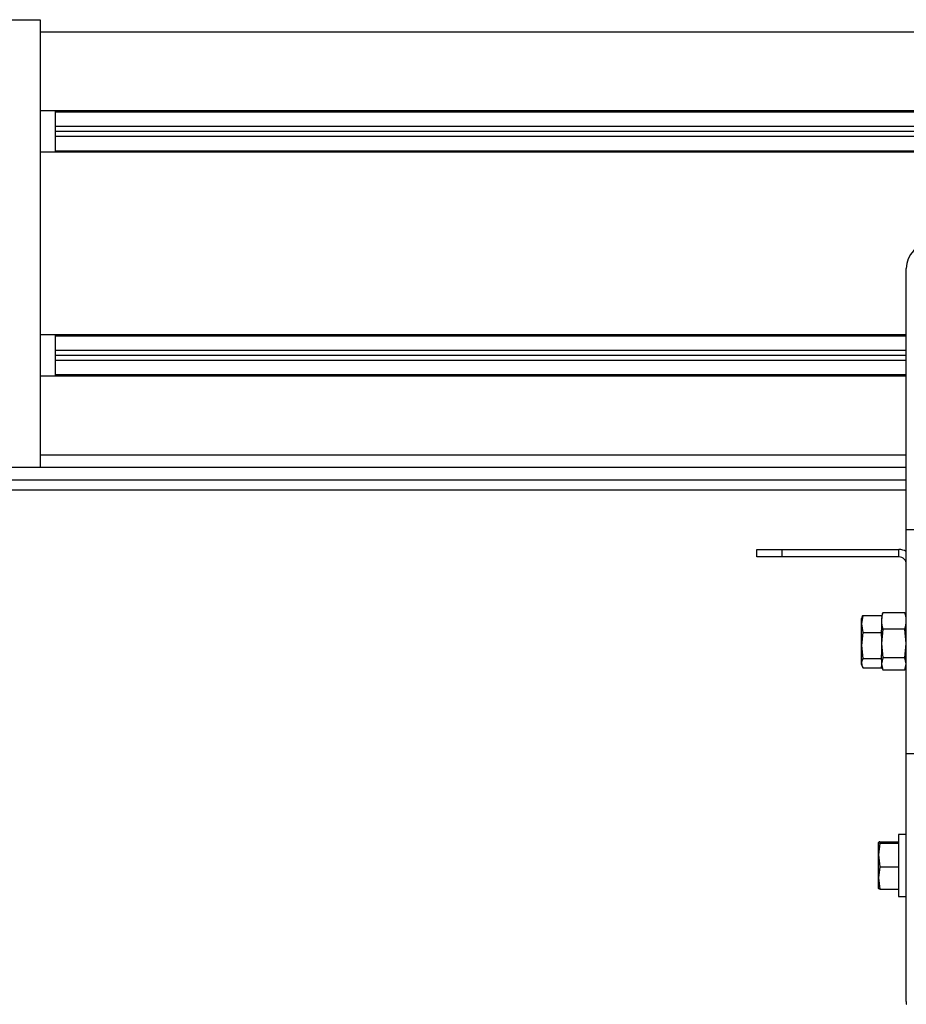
# Model space of a CAD drawing. Header units: millimetres. Extents: x 0 to 420, y 0 to 297.
# Tile 7 of 18: x 92 to 124, y 207 to 243. Entities that reach past the tile are written whole.
import ezdxf

# ---------------------------------------------------------------- set-up
doc = ezdxf.new("R2010")
doc.units = ezdxf.units.MM

msp = doc.modelspace()

# ---------------------------------------------------------------- linework, layer by layer
at = {"color": 7, "linetype": 'Continuous', "lineweight": 25}
for p, q in [((59.3414, 242.8385), (92.8641, 242.8385)), ((92.8641, 242.8385), (92.864, 226.7084)), ((187.1359, 242.3905), (92.8641, 242.3905)), ((187.1359, 239.5498), (92.8641, 239.5498)), ((93.4017, 239.5498), (93.4017, 238.0622)), ((186.5983, 239.505), (93.4017, 239.505)), ((186.5983, 238.9852), (93.4017, 238.9852)), ((186.5983, 238.806), (93.4017, 238.806)), ((186.5983, 238.6268), (93.4017, 238.6268)), ((187.1359, 238.0622), (92.8641, 238.0622)), ((186.5983, 238.107), (93.4017, 238.107)), ((124.0491, 224.4681), (124.0491, 233.8773)), ((124.0491, 231.4847), (92.8641, 231.4847)), ((93.4017, 231.4847), (93.4017, 229.9971)), ((124.0491, 231.4399), (93.4017, 231.4399)), ((124.0491, 230.9201), (93.4017, 230.9201)), ((124.0491, 230.7409), (93.4017, 230.7409)), ((124.0491, 230.5617), (93.4017, 230.5617)), ((124.0491, 229.9971), (92.8641, 229.9971)), ((124.0491, 230.0419), (93.4017, 230.0419)), ((124.0491, 227.1564), (92.864, 227.1564)), ((92.864, 226.7084), (77.1819, 226.7084)), ((124.0491, 226.7084), (92.864, 226.7084)), ((70.1026, 226.2603), (124.0491, 226.2603)), ((70.1026, 225.9019), (124.0491, 225.9019)), ((124.0491, 216.403), (124.0491, 224.4681)), ((124.0491, 224.4681), (126.7374, 224.4681)), ((118.6723, 223.4823), (118.6723, 223.7512)), ((118.6723, 223.7512), (119.5685, 223.7512)), ((119.5685, 223.4823), (118.6723, 223.4823)), ((119.5685, 223.7512), (119.5685, 223.4823)), ((119.5685, 223.7512), (123.7802, 223.7512)), ((123.7802, 223.4823), (119.5685, 223.4823)), ((123.7802, 223.4823), (123.7802, 223.7512)), ((122.4826, 221.3767), (122.436, 221.0707)), ((122.4826, 221.3767), (123.1529, 221.3767)), ((123.1898, 221.4328), (123.1529, 221.3316)), ((123.1952, 221.4308), (123.2034, 221.4675)), ((123.9986, 221.4675), (123.2034, 221.4675)), ((123.9986, 221.4675), (124.0068, 221.4308)), ((124.0491, 221.3316), (124.0122, 221.4328)), ((122.4557, 221.3167), (122.436, 221.2627)), ((122.436, 221.0707), (122.436, 221.2627)), ((122.436, 221.0707), (122.4826, 220.7648)), ((122.436, 220.2943), (122.436, 221.0707)), ((123.1529, 221.2915), (123.1529, 221.1765)), ((123.1529, 221.1765), (123.1529, 220.85)), ((122.4826, 220.7648), (122.436, 220.2943)), ((122.4826, 220.7648), (123.1529, 220.7648)), ((123.2034, 220.8855), (123.1529, 220.3695)), ((123.1529, 220.7648), (123.1529, 220.85)), ((123.1529, 220.6339), (123.1529, 220.7648)), ((123.1529, 220.6339), (123.1529, 220.3695)), ((123.9986, 220.8855), (123.2034, 220.8855)), ((124.0491, 220.3695), (123.9986, 220.8855)), ((122.436, 220.2943), (122.4826, 219.8237)), ((122.436, 219.6591), (122.436, 220.2943)), ((123.1529, 220.3695), (123.2034, 219.8535)), ((123.1529, 220.3695), (123.1529, 219.9547)), ((123.9986, 219.8535), (124.0491, 220.3695)), ((123.1529, 219.8237), (123.1529, 219.9547)), ((122.436, 219.6083), (122.436, 219.6591)), ((122.436, 219.6083), (122.4557, 219.5543)), ((122.4826, 219.8237), (123.1529, 219.8237)), ((123.2034, 219.8535), (123.1529, 219.6286)), ((123.1529, 219.7779), (123.1529, 219.8237)), ((123.1529, 219.7779), (123.1529, 219.6286)), ((123.1529, 219.6286), (123.2034, 219.4036)), ((123.1529, 219.6286), (123.1529, 219.5394)), ((123.9986, 219.8535), (123.2034, 219.8535)), ((124.0491, 219.6286), (123.9986, 219.8535)), ((123.9986, 219.4036), (124.0491, 219.6286)), ((122.4826, 219.4944), (123.1529, 219.4944)), ((123.1529, 219.5394), (123.1898, 219.4382)), ((123.1529, 219.4944), (123.1529, 219.5394)), ((123.9986, 219.4036), (123.2034, 219.4036)), ((124.0122, 219.4382), (124.0491, 219.5394)), ((124.0491, 207.4636), (124.0491, 216.403)), ((124.0491, 216.403), (126.7374, 216.403)), ((123.0458, 213.1986), (123.0454, 213.1976)), ((123.0454, 212.749), (123.0454, 213.1967)), ((123.092, 213.2197), (123.7623, 213.2197)), ((124.0491, 213.4906), (123.7623, 213.4906)), ((123.7623, 213.4906), (123.7623, 211.4978)), ((123.092, 213.1736), (123.0454, 212.749)), ((123.092, 213.1736), (123.7623, 213.1736)), ((123.0454, 212.749), (123.092, 212.3243)), ((123.0454, 211.9228), (123.0454, 212.749)), ((123.092, 212.3243), (123.0454, 211.9228)), ((123.092, 212.3243), (123.7623, 212.3243)), ((123.0454, 211.9228), (123.092, 211.5212)), ((123.0454, 211.5442), (123.0454, 211.9228)), ((123.0454, 211.5433), (123.0458, 211.5423)), ((123.092, 211.5212), (123.7623, 211.5212)), ((123.7623, 211.4978), (123.7623, 211.2503)), ((123.7623, 211.2503), (124.0491, 211.2503)), ((124.0491, 207.4636), (124.0491, 207.3676)), ((124.0491, 207.3676), (124.0542, 207.3676))]:
    msp.add_line(p, q, dxfattribs=at)
for centre, radius, start, end in [((124.9452, 233.8773), 0.8961, 90, 180), ((123.7802, 223.2135), 0.5377, 60, 90), ((123.7802, 223.2135), 0.2688, 0, 90)]:
    msp.add_arc(centre, radius, start, end, dxfattribs=at)
for points, knots in [([(122.4598, 221.3147), (122.4614, 221.3242), (122.465, 221.345), (122.4764, 221.3655), (122.4826, 221.3767)], [0, 0, 0, 0, 0.4538007, 1, 1, 1, 1]), ([(123.2034, 221.4675), (123.1965, 221.4453), (123.1664, 221.3492), (123.1588, 221.2516), (123.1529, 221.1765)], [0, 0, 0, 0, 0.2308557, 1, 1, 1, 1]), ([(124.0491, 221.1765), (124.0432, 221.2516), (124.0356, 221.3492), (124.0055, 221.4453), (123.9986, 221.4675)], [0, 0, 0, 0, 0.7691443, 1, 1, 1, 1]), ([(123.1529, 221.1765), (123.1619, 221.0828), (123.1713, 220.9852), (123.2022, 220.8893), (123.2034, 220.8855)], [0, 0, 0, 0, 0.9603374, 1, 1, 1, 1]), ([(123.9986, 220.8855), (123.9998, 220.8893), (124.0307, 220.9852), (124.0401, 221.0828), (124.0491, 221.1765)], [0, 0, 0, 0, 0.0396626, 1, 1, 1, 1]), ([(122.4826, 219.8237), (122.4769, 219.8125), (122.4491, 219.7581), (122.4418, 219.7029), (122.436, 219.6591)], [0, 0, 0, 0, 0.2061857, 1, 1, 1, 1]), ([(122.436, 219.6591), (122.4441, 219.6068), (122.4527, 219.5516), (122.4811, 219.4973), (122.4826, 219.4944)], [0, 0, 0, 0, 0.9470257, 1, 1, 1, 1]), ([(123.092, 213.2197), (123.0862, 213.2181), (123.0584, 213.2105), (123.0512, 213.2028), (123.0454, 213.1967)], [0, 0, 0, 0, 0.2061857, 1, 1, 1, 1]), ([(123.0454, 213.1967), (123.0535, 213.1893), (123.062, 213.1816), (123.0905, 213.174), (123.092, 213.1736)], [0, 0, 0, 0, 0.9470257, 1, 1, 1, 1]), ([(123.092, 211.5212), (123.0905, 211.5216), (123.062, 211.5292), (123.0535, 211.5369), (123.0454, 211.5442)], [0, 0, 0, 0, 0.0529743, 1, 1, 1, 1])]:
    msp.add_open_spline(points, degree=3, knots=knots, dxfattribs=at)

doc.saveas('drawing.dxf')
